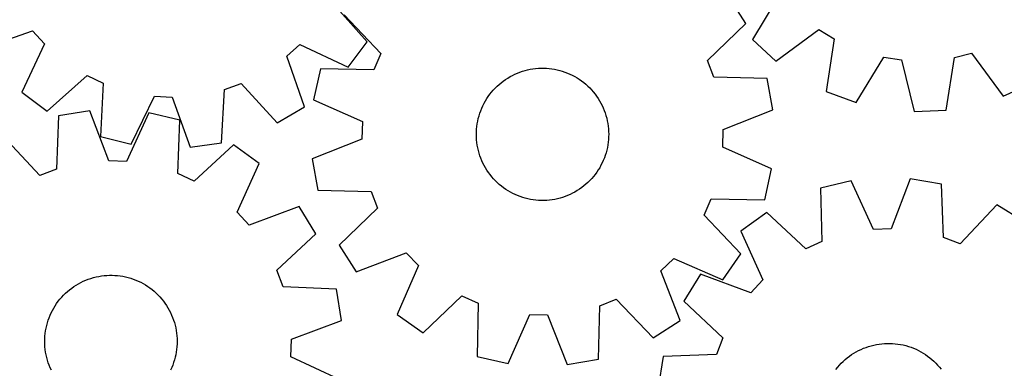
# Model space of a CAD drawing. Header units: millimetres. Extents: x 7 to 1243, y 7 to 1254.
# Tile 9 of 22: x 527 to 884, y 444 to 570. Entities that reach past the tile are written whole.
import ezdxf

# ---------------------------------------------------------------- set-up
doc = ezdxf.new("R2010")
doc.units = ezdxf.units.MM
doc.layers.add('CUT', color=7, linetype='CONTINUOUS', true_color=0x000000)

msp = doc.modelspace()

# ---------------------------------------------------------------- linework, layer by layer
at = {"layer": 'CUT'}
for p, q in [((803.007177, 579.345894), (792.99489, 562.756846)), ((653.330253, 561.968918), (640.39893, 576.398863)), ((790.652906, 568.557101), (784.450977, 578.284462)), ((644.920083, 571.6846), (658.275773, 557.64651)), ((776.707261, 555.104912), (790.652906, 568.557101)), ((513.664634, 559.530981), (531.944768, 565.955864)), ((531.944768, 565.955864), (536.252375, 561.182269)), ((801.492073, 554.954068), (817.16948, 566.34096)), ((817.16948, 566.34096), (822.662887, 562.999527)), ((536.252375, 561.182269), (527.990126, 543.655784)), ((624.137831, 556.672554), (628.911427, 560.980161)), ((628.911427, 560.980161), (646.437912, 552.717913)), ((646.437912, 552.717913), (653.330253, 561.968918)), ((792.99489, 562.756846), (801.492073, 554.954068)), ((822.662887, 562.999527), (819.761093, 543.841709)), ((658.275773, 557.64651), (655.688296, 551.760285)), ((866.288015, 556.237751), (872.53519, 557.759426)), ((872.53519, 557.759426), (884.029935, 542.160925)), ((630.562715, 538.39242), (624.137831, 556.672554)), ((779.039829, 549.113099), (776.707261, 555.104912)), ((830.59746, 539.884613), (840.723921, 556.404214)), ((840.723921, 556.404214), (847.077878, 555.419368)), ((847.077878, 555.419368), (851.728349, 536.609383)), ((863.254162, 537.100401), (866.288015, 556.237751)), ((636.315102, 552.10921), (633.822244, 540.845501)), ((655.688296, 551.760285), (636.315102, 552.10921)), ((705.992772, 549.751923), (706.87403, 550.17863)), ((706.87403, 550.17863), (707.77196, 550.569036)), ((707.77196, 550.569036), (708.685067, 550.922492)), ((708.685067, 550.922492), (709.611831, 551.23841)), ((709.611831, 551.23841), (710.550709, 551.516263)), ((710.550709, 551.516263), (711.500139, 551.75559)), ((711.500139, 551.75559), (712.458541, 551.955992)), ((712.458541, 551.955992), (713.42432, 552.117135)), ((713.42432, 552.117135), (714.395867, 552.238751)), ((714.395867, 552.238751), (715.371567, 552.320637)), ((715.371567, 552.320637), (716.349795, 552.362659)), ((716.349795, 552.362659), (717.328922, 552.364745)), ((717.328922, 552.364745), (718.30732, 552.326891)), ((718.30732, 552.326891), (719.28336, 552.249162)), ((719.28336, 552.249162), (720.255416, 552.131686)), ((720.255416, 552.131686), (721.221873, 551.97466)), ((721.221873, 551.97466), (722.18112, 551.778343)), ((722.18112, 551.778343), (723.131561, 551.543064)), ((723.131561, 551.543064), (724.071615, 551.269213)), ((724.071615, 551.269213), (724.999716, 550.957246)), ((724.999716, 550.957246), (725.914321, 550.607684)), ((725.914321, 550.607684), (726.813906, 550.221107)), ((726.813906, 550.221107), (727.696974, 549.798158)), ((537.241132, 536.763443), (551.671077, 549.694766)), ((551.671077, 549.694766), (557.477562, 546.932988)), ((557.477562, 546.932988), (556.551336, 527.578802)), ((601.565603, 544.670674), (607.62428, 546.823608)), ((607.62428, 546.823608), (620.654815, 532.48319)), ((700.409869, 545.815517), (701.135213, 546.473218)), ((701.135213, 546.473218), (701.88678, 547.100786)), ((701.88678, 547.100786), (702.66332, 547.697177)), ((702.66332, 547.697177), (703.463539, 548.261397)), ((703.463539, 548.261397), (704.286106, 548.792508)), ((704.286106, 548.792508), (705.129651, 549.289626)), ((705.129651, 549.289626), (705.992772, 549.751923)), ((727.696974, 549.798158), (728.562056, 549.339543)), ((728.562056, 549.339543), (729.407712, 548.846024)), ((729.407712, 548.846024), (730.232534, 548.318422)), ((730.232534, 548.318422), (731.03515, 547.757616)), ((731.03515, 547.757616), (731.814223, 547.164539)), ((731.814223, 547.164539), (732.568457, 546.540179)), ((732.568457, 546.540179), (733.296597, 545.885574)), ((798.410156, 548.630569), (779.039829, 549.113099)), ((800.417491, 537.270284), (798.410156, 548.630569)), ((884.029935, 542.160925), (894.490493, 547.025304)), ((527.990126, 543.655784), (537.241132, 536.763443)), ((600.505917, 525.323336), (601.565603, 544.670674)), ((697.217111, 542.114979), (697.794172, 542.905988)), ((697.794172, 542.905988), (698.403018, 543.672801)), ((698.403018, 543.672801), (699.042633, 544.414142)), ((699.042633, 544.414142), (699.711955, 545.128777)), ((699.711955, 545.128777), (700.409869, 545.815517)), ((733.296597, 545.885574), (733.99743, 545.201814)), ((733.99743, 545.201814), (734.669791, 544.490036)), ((734.669791, 544.490036), (735.312559, 543.751427)), ((735.312559, 543.751427), (735.924666, 542.987215)), ((735.924666, 542.987215), (736.505092, 542.198672)), ((819.761093, 543.841709), (830.59746, 539.884613)), ((567.735735, 524.751315), (576.118663, 542.220401)), ((576.118663, 542.220401), (582.540043, 541.890897)), ((582.540043, 541.890897), (589.090847, 523.655509)), ((633.822244, 540.845501), (651.533437, 532.986999)), ((695.245087, 538.735873), (695.685961, 539.61013)), ((695.685961, 539.61013), (696.162127, 540.465677)), ((696.162127, 540.465677), (696.672794, 541.30109)), ((696.672794, 541.30109), (697.217111, 542.114979)), ((736.505092, 542.198672), (737.052872, 541.38711)), ((737.052872, 541.38711), (737.567093, 540.55388)), ((737.567093, 540.55388), (738.0469, 539.70037)), ((738.0469, 539.70037), (738.491495, 538.827999)), ((552.717366, 536.92451), (541.327514, 535.092366)), ((559.53026, 518.785412), (552.717366, 536.92451)), ((574.086051, 536.136542), (565.955721, 518.548474)), ((585.310033, 533.470515), (574.086051, 536.136542)), ((620.654815, 532.48319), (630.562715, 538.39242)), ((693.848291, 535.081261), (694.14126, 536.015533)), ((694.14126, 536.015533), (694.472093, 536.937078)), ((694.472093, 536.937078), (694.84024, 537.844361)), ((694.84024, 537.844361), (695.245087, 538.735873)), ((738.491495, 538.827999), (738.900136, 537.938219)), ((738.900136, 537.938219), (739.272145, 537.032513)), ((739.272145, 537.032513), (739.606901, 536.112386)), ((739.606901, 536.112386), (739.903849, 535.179371)), ((782.385465, 530.178849), (800.417491, 537.270284)), ((851.728349, 536.609383), (863.254162, 537.100401)), ((541.327514, 535.092366), (540.546731, 515.731767)), ((584.662794, 514.104991), (585.310033, 533.470515)), ((651.533437, 532.986999), (651.395482, 526.558651)), ((693.063841, 531.248264), (693.201121, 532.217722)), ((693.201121, 532.217722), (693.37783, 533.180774)), ((693.37783, 533.180774), (693.593672, 534.135817)), ((693.593672, 534.135817), (693.848291, 535.081261)), ((739.903849, 535.179371), (740.162493, 534.23502)), ((740.162493, 534.23502), (740.382402, 533.280905)), ((740.382402, 533.280905), (740.563212, 532.318615)), ((740.563212, 532.318615), (740.704621, 531.34975)), ((692.890528, 528.317624), (692.908415, 529.29659)), ((692.908415, 529.29659), (692.966219, 530.274013)), ((692.966219, 530.274013), (693.063841, 531.248264)), ((740.704621, 531.34975), (740.806394, 530.375924)), ((740.806394, 530.375924), (740.868361, 529.398757)), ((740.868361, 529.398757), (740.890419, 528.419876)), ((782.24751, 523.750501), (782.385465, 530.178849)), ((534.519706, 513.491752), (521.283881, 527.642913)), ((556.551336, 527.578802), (567.735735, 524.751315)), ((589.090847, 523.655509), (600.505917, 525.323336)), ((651.395482, 526.558651), (633.363456, 519.467215)), ((692.912586, 527.338743), (692.890528, 528.317624)), ((692.974553, 526.361576), (692.912586, 527.338743)), ((693.076326, 525.38775), (692.974553, 526.361576)), ((693.217735, 524.418885), (693.076326, 525.38775)), ((740.717106, 525.489236), (740.579826, 524.519778)), ((740.814728, 526.463487), (740.717106, 525.489236)), ((740.872532, 527.440909), (740.814728, 526.463487)), ((740.890419, 528.419876), (740.872532, 527.440909)), ((604.750581, 524.565085), (590.508473, 511.427171)), ((614.099944, 517.806765), (604.750581, 524.565085)), ((693.398544, 523.456595), (693.217735, 524.418885)), ((693.618454, 522.50248), (693.398544, 523.456595)), ((693.877098, 521.558129), (693.618454, 522.50248)), ((694.174045, 520.625114), (693.877098, 521.558129)), ((739.932656, 521.656239), (739.639687, 520.721967)), ((740.187274, 522.601683), (739.932656, 521.656239)), ((740.403117, 523.556726), (740.187274, 522.601683)), ((740.579826, 524.519778), (740.403117, 523.556726)), ((799.958702, 515.891998), (782.24751, 523.750501)), ((565.955721, 518.548474), (559.53026, 518.785412)), ((633.363456, 519.467215), (635.370791, 508.10693)), ((694.508802, 519.704987), (694.174045, 520.625114)), ((694.880811, 518.79928), (694.508802, 519.704987)), ((695.289452, 517.909501), (694.880811, 518.79928)), ((695.734047, 517.03713), (695.289452, 517.909501)), ((738.53586, 518.001626), (738.094986, 517.127369)), ((738.940707, 518.893139), (738.53586, 518.001626)), ((739.308853, 519.800422), (738.940707, 518.893139)), ((739.639687, 520.721967), (739.308853, 519.800422)), ((540.546731, 515.731767), (534.519706, 513.491752)), ((606.091108, 500.163042), (614.099944, 517.806765)), ((696.213854, 516.18362), (695.734047, 517.03713)), ((696.728075, 515.35039), (696.213854, 516.18362)), ((697.275855, 514.538828), (696.728075, 515.35039)), ((697.856281, 513.750285), (697.275855, 514.538828)), ((736.563836, 514.622521), (735.986775, 513.831512)), ((737.108153, 515.436409), (736.563836, 514.622521)), ((737.61882, 516.271822), (737.108153, 515.436409)), ((738.094986, 517.127369), (737.61882, 516.271822)), ((797.465845, 504.62829), (799.958702, 515.891998)), ((590.508473, 511.427171), (584.662794, 514.104991)), ((698.468388, 512.986073), (697.856281, 513.750285)), ((699.111156, 512.247463), (698.468388, 512.986073)), ((699.783517, 511.535686), (699.111156, 512.247463)), ((700.48435, 510.851926), (699.783517, 511.535686)), ((701.21249, 510.197321), (700.48435, 510.851926)), ((733.371078, 510.921983), (732.645734, 510.264281)), ((734.068992, 511.608723), (733.371078, 510.921983)), ((734.738313, 512.323358), (734.068992, 511.608723)), ((735.377929, 513.064699), (734.738313, 512.323358)), ((735.986775, 513.831512), (735.377929, 513.064699)), ((828.896573, 511.472325), (817.665328, 508.837065)), ((836.978676, 493.862042), (828.896573, 511.472325)), ((850.267338, 512.201732), (843.404762, 494.081372)), ((861.652126, 510.338383), (850.267338, 512.201732)), ((635.370791, 508.10693), (654.741118, 507.6244)), ((654.741118, 507.6244), (657.073686, 501.632588)), ((701.966724, 509.57296), (701.21249, 510.197321)), ((702.745797, 508.979884), (701.966724, 509.57296)), ((703.548413, 508.419078), (702.745797, 508.979884)), ((704.373235, 507.891476), (703.548413, 508.419078)), ((705.218891, 507.397957), (704.373235, 507.891476)), ((706.083973, 506.939341), (705.218891, 507.397957)), ((728.651296, 507.447874), (727.788175, 506.985577)), ((729.494841, 507.944991), (728.651296, 507.447874)), ((730.317408, 508.476102), (729.494841, 507.944991)), ((731.117627, 509.040323), (730.317408, 508.476102)), ((731.894166, 509.636713), (731.117627, 509.040323)), ((732.645734, 510.264281), (731.894166, 509.636713)), ((817.665328, 508.837065), (818.259496, 489.469841)), ((862.379851, 490.975717), (861.652126, 510.338383)), ((706.967041, 506.516393), (706.083973, 506.939341)), ((707.866626, 506.129816), (706.967041, 506.516393)), ((708.781231, 505.780253), (707.866626, 506.129816)), ((709.709332, 505.468287), (708.781231, 505.780253)), ((710.649386, 505.194436), (709.709332, 505.468287)), ((711.599827, 504.959156), (710.649386, 505.194436)), ((712.559074, 504.76284), (711.599827, 504.959156)), ((713.52553, 504.605813), (712.559074, 504.76284)), ((714.497587, 504.488337), (713.52553, 504.605813)), ((715.473627, 504.410608), (714.497587, 504.488337)), ((716.452025, 504.372755), (715.473627, 504.410608)), ((717.431152, 504.374841), (716.452025, 504.372755)), ((718.40938, 504.416862), (717.431152, 504.374841)), ((719.38508, 504.498749), (718.40938, 504.416862)), ((720.356627, 504.620365), (719.38508, 504.498749)), ((721.322406, 504.781508), (720.356627, 504.620365)), ((722.280808, 504.98191), (721.322406, 504.781508)), ((723.230238, 505.221236), (722.280808, 504.98191)), ((724.169116, 505.49909), (723.230238, 505.221236)), ((725.09588, 505.815007), (724.169116, 505.49909)), ((726.008987, 506.168463), (725.09588, 505.815007)), ((726.906917, 506.55887), (726.008987, 506.168463)), ((727.788175, 506.985577), (726.906917, 506.55887)), ((775.505174, 499.090989), (778.092651, 504.977215)), ((778.092651, 504.977215), (797.465845, 504.62829)), ((610.467054, 495.452014), (606.091108, 500.163042)), ((628.652708, 502.139645), (610.467054, 495.452014)), ((634.704096, 492.317925), (628.652708, 502.139645)), ((657.073686, 501.632588), (643.128041, 488.180398)), ((881.67527, 502.83403), (868.400715, 488.719194)), ((891.48037, 496.75575), (881.67527, 502.83403)), ((788.860864, 485.052899), (775.505174, 499.090989)), ((798.200448, 499.984943), (788.832601, 493.252269)), ((812.4065, 486.80805), (798.200448, 499.984943)), ((788.832601, 493.252269), (796.793056, 475.586665)), ((843.404762, 494.081372), (836.978676, 493.862042)), ((620.552936, 479.082099), (634.704096, 492.317925)), ((818.259496, 489.469841), (812.4065, 486.80805)), ((868.400715, 488.719194), (862.379851, 490.975717)), ((643.128041, 488.180398), (649.32997, 478.453037)), ((649.32997, 478.453037), (667.410475, 485.419941)), ((667.410475, 485.419941), (671.858454, 480.776864)), ((759.839282, 478.888751), (764.48236, 483.33673)), ((764.48236, 483.33673), (782.24733, 475.600565)), ((782.24733, 475.600565), (788.860864, 485.052899)), ((622.792951, 473.055075), (620.552936, 479.082099)), ((671.858454, 480.776864), (664.122288, 463.011894)), ((766.806186, 460.808246), (759.839282, 478.888751)), ((549.435954, 474.654585), (550.317255, 475.081203)), ((550.317255, 475.081203), (551.215225, 475.471519)), ((551.215225, 475.471519), (552.128367, 475.824883)), ((552.128367, 475.824883), (553.055163, 476.140707)), ((553.055163, 476.140707), (553.994069, 476.418465)), ((553.994069, 476.418465), (554.943524, 476.657696)), ((554.943524, 476.657696), (555.901946, 476.858001)), ((555.901946, 476.858001), (556.867741, 477.019046)), ((556.867741, 477.019046), (557.839301, 477.140564)), ((557.839301, 477.140564), (558.815009, 477.222352)), ((558.815009, 477.222352), (559.79324, 477.264275)), ((559.79324, 477.264275), (560.772368, 477.266261)), ((560.772368, 477.266261), (561.750762, 477.228309)), ((561.750762, 477.228309), (562.726794, 477.150482)), ((562.726794, 477.150482), (563.698839, 477.032908)), ((563.698839, 477.032908), (564.665279, 476.875783)), ((564.665279, 476.875783), (565.624507, 476.67937)), ((565.624507, 476.67937), (566.574924, 476.443994)), ((566.574924, 476.443994), (567.51495, 476.170048)), ((567.51495, 476.170048), (568.44302, 475.857988)), ((568.44302, 475.857988), (569.357589, 475.508333)), ((569.357589, 475.508333), (570.257135, 475.121665)), ((570.257135, 475.121665), (571.140161, 474.698627)), ((774.236957, 477.625088), (768.158677, 467.819988)), ((792.404216, 470.887647), (774.236957, 477.625088)), ((796.793056, 475.586665), (792.404216, 470.887647)), ((544.578064, 471.376372), (545.329695, 472.003864)), ((545.329695, 472.003864), (546.106294, 472.600176)), ((546.106294, 472.600176), (546.90657, 473.164315)), ((546.90657, 473.164315), (547.729191, 473.695343)), ((547.729191, 473.695343), (548.572787, 474.192376)), ((548.572787, 474.192376), (549.435954, 474.654585)), ((571.140161, 474.698627), (572.005196, 474.239925)), ((572.005196, 474.239925), (572.850802, 473.74632)), ((572.850802, 473.74632), (573.675571, 473.218635)), ((573.675571, 473.218635), (574.47813, 472.657748)), ((574.47813, 472.657748), (575.257144, 472.064592)), ((575.257144, 472.064592), (576.011315, 471.440156)), ((576.011315, 471.440156), (576.739388, 470.785477)), ((642.15355, 472.274292), (622.792951, 473.055075)), ((643.985694, 460.88444), (642.15355, 472.274292)), ((541.236663, 467.809479), (541.845585, 468.57623)), ((541.845585, 468.57623), (542.485276, 469.317507)), ((542.485276, 469.317507), (543.15467, 470.032074)), ((543.15467, 470.032074), (543.852653, 470.718743)), ((543.852653, 470.718743), (544.578064, 471.376372)), ((576.739388, 470.785477), (577.440152, 470.101646)), ((577.440152, 470.101646), (578.112441, 469.389801)), ((578.112441, 469.389801), (578.755135, 468.651127)), ((578.755135, 468.651127), (579.367164, 467.886853)), ((579.367164, 467.886853), (579.947511, 467.098251)), ((673.574623, 456.398359), (687.612713, 469.754049)), ((687.612713, 469.754049), (693.498939, 467.166573)), ((737.634823, 466.219394), (743.626635, 468.551962)), ((743.626635, 468.551962), (757.078825, 454.606318)), ((538.687156, 463.639622), (539.128118, 464.513834)), ((539.128118, 464.513834), (539.604371, 465.369333)), ((539.604371, 465.369333), (540.115122, 466.204695)), ((540.115122, 466.204695), (540.659521, 467.018528)), ((540.659521, 467.018528), (541.236663, 467.809479)), ((579.947511, 467.098251), (580.495208, 466.286634)), ((580.495208, 466.286634), (581.009346, 465.453352)), ((581.009346, 465.453352), (581.489066, 464.599793)), ((581.489066, 464.599793), (581.933573, 463.727377)), ((693.498939, 467.166573), (693.150013, 447.793378)), ((737.152293, 446.849067), (737.634823, 466.219394)), ((768.158677, 467.819988), (782.273513, 454.545433)), ((537.28999, 459.985151), (537.583054, 460.919393)), ((537.583054, 460.919393), (537.913981, 461.840904)), ((537.913981, 461.840904), (538.282219, 462.74815)), ((538.282219, 462.74815), (538.687156, 463.639622)), ((581.933573, 463.727377), (582.342124, 462.837557)), ((582.342124, 462.837557), (582.714041, 461.931812)), ((582.714041, 461.931812), (583.048705, 461.011652)), ((583.048705, 461.011652), (583.345558, 460.078606)), ((625.846595, 454.071546), (643.985694, 460.88444)), ((664.122288, 463.011894), (673.574623, 456.398359)), ((704.413722, 445.300521), (712.272225, 463.011714)), ((712.272225, 463.011714), (718.700573, 462.873758)), ((718.700573, 462.873758), (725.792008, 444.841732)), ((757.078825, 454.606318), (766.806186, 460.808246)), ((536.642531, 457.121677), (536.819337, 458.084711)), ((536.819337, 458.084711), (537.035277, 459.039732)), ((537.035277, 459.039732), (537.28999, 459.985151)), ((583.345558, 460.078606), (583.604107, 459.134229)), ((583.604107, 459.134229), (583.82392, 458.180093)), ((583.82392, 458.180093), (584.004633, 457.217784)), ((584.004633, 457.217784), (584.145944, 456.248905)), ((536.331544, 453.221611), (536.34953, 454.200575)), ((536.34953, 454.200575), (536.407432, 455.177991)), ((536.407432, 455.177991), (536.505154, 456.152233)), ((536.505154, 456.152233), (536.642531, 457.121677)), ((584.145944, 456.248905), (584.247618, 455.275068)), ((584.247618, 455.275068), (584.309486, 454.297895)), ((584.309486, 454.297895), (584.331445, 453.319012)), ((625.609657, 447.646085), (625.846595, 454.071546)), ((782.273513, 454.545433), (780.01699, 448.52457)), ((536.353503, 452.242727), (536.331544, 453.221611)), ((536.415372, 451.265554), (536.353503, 452.242727)), ((536.517046, 450.291717), (536.415372, 451.265554)), ((536.658357, 449.322838), (536.517046, 450.291717)), ((584.157836, 450.38839), (584.020458, 449.418945)), ((584.255557, 451.362631), (584.157836, 450.38839)), ((584.313459, 452.340047), (584.255557, 451.362631)), ((584.331445, 453.319012), (584.313459, 452.340047)), ((831.537516, 449.957602), (832.418999, 450.383846)), ((832.418999, 450.383846), (833.317133, 450.773782)), ((833.317133, 450.773782), (834.230425, 451.126758)), ((834.230425, 451.126758), (835.157355, 451.44219)), ((835.157355, 451.44219), (836.096379, 451.71955)), ((836.096379, 451.71955), (837.045935, 451.958379)), ((837.045935, 451.958379), (838.004442, 452.158277)), ((838.004442, 452.158277), (838.970305, 452.318913)), ((838.970305, 452.318913), (839.941916, 452.44002)), ((839.941916, 452.44002), (840.917658, 452.521394)), ((840.917658, 452.521394), (841.895908, 452.562902)), ((841.895908, 452.562902), (842.875037, 452.564474)), ((842.875037, 452.564474), (843.853414, 452.526107)), ((843.853414, 452.526107), (844.829413, 452.447866)), ((844.829413, 452.447866), (845.801408, 452.32988)), ((845.801408, 452.32988), (846.767782, 452.172346)), ((846.767782, 452.172346), (847.726926, 451.975526)), ((847.726926, 451.975526), (848.677244, 451.739748)), ((848.677244, 451.739748), (849.617153, 451.465404)), ((849.617153, 451.465404), (850.545091, 451.15295)), ((850.545091, 451.15295), (851.459512, 450.802908)), ((851.459512, 450.802908), (852.358894, 450.415859)), ((852.358894, 450.415859), (853.24174, 449.992447)), ((536.839069, 448.36053), (536.658357, 449.322838)), ((537.058883, 447.406393), (536.839069, 448.36053)), ((537.317431, 446.462016), (537.058883, 447.406393)), ((537.614284, 445.528971), (537.317431, 446.462016)), ((583.372999, 446.555472), (583.079935, 445.621229)), ((583.627713, 447.50089), (583.372999, 446.555472)), ((583.843652, 448.455911), (583.627713, 447.50089)), ((584.020458, 449.418945), (583.843652, 448.455911)), ((643.197725, 439.515755), (625.609657, 447.646085)), ((693.150013, 447.793378), (704.413722, 445.300521)), ((725.792008, 444.841732), (737.152293, 446.849067)), ((760.654324, 447.796844), (758.790975, 436.412056)), ((780.01699, 448.52457), (760.654324, 447.796844)), ((825.952549, 446.024127), (826.678238, 446.681447)), ((826.678238, 446.681447), (827.430134, 447.308621)), ((827.430134, 447.308621), (828.206987, 447.904604)), ((828.206987, 447.904604), (829.007502, 448.468404)), ((829.007502, 448.468404), (829.830347, 448.999083)), ((829.830347, 448.999083), (830.674154, 449.495758)), ((830.674154, 449.495758), (831.537516, 449.957602)), ((853.24174, 449.992447), (854.106581, 449.533377)), ((854.106581, 449.533377), (854.951978, 449.039414)), ((854.951978, 449.039414), (855.776523, 448.51138)), ((855.776523, 448.51138), (856.578844, 447.950153)), ((856.578844, 447.950153), (857.357606, 447.356667)), ((857.357606, 447.356667), (858.111513, 446.731911)), ((858.111513, 446.731911), (858.839309, 446.076924)), ((537.948948, 444.60881), (537.614284, 445.528971)), ((538.320865, 443.703066), (537.948948, 444.60881)), ((538.729417, 442.813245), (538.320865, 443.703066)), ((582.38077, 443.792472), (581.975833, 442.901001)), ((582.749009, 444.699718), (582.38077, 443.792472)), ((583.079935, 445.621229), (582.749009, 444.699718)), ((823.335325, 443.115971), (823.944573, 443.882464)), ((823.944573, 443.882464), (824.584578, 444.623469)), ((824.584578, 444.623469), (825.254275, 445.337753)), ((825.254275, 445.337753), (825.952549, 446.024127)), ((858.839309, 446.076924), (859.539783, 445.392796)), ((859.539783, 445.392796), (860.21177, 444.680666)), ((860.21177, 444.680666), (860.854151, 443.94172)), ((860.854151, 443.94172), (861.465856, 443.177186))]:
    msp.add_line(p, q, dxfattribs=at)

doc.saveas('drawing.dxf')
